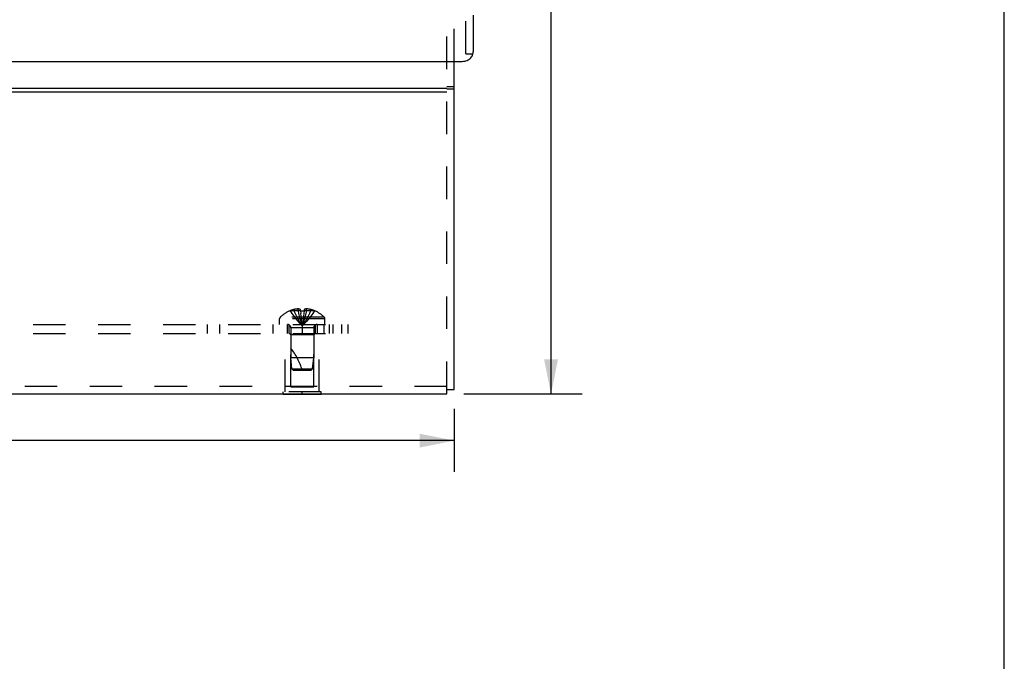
# Model space of a CAD drawing. Header units: inches. Extents: x 0 to 48.6, y 0 to 31.4.
# Tile 10 of 12: x 40.5 to 48.6, y 15.7 to 21. Entities that reach past the tile are written whole.
import ezdxf

# ---------------------------------------------------------------- set-up
doc = ezdxf.new("R2010")
doc.units = ezdxf.units.IN
doc.header["$LTSCALE"] = 2.671429
doc.header["$MEASUREMENT"] = 0
doc.linetypes.add('HIDDEN', pattern=[0.2, 0.1, -0.1])
doc.layers.get('0').update_dxf_attribs({"linetype": 'CONTINUOUS'})
for name, color, linetype in [('DEFAULT_2', 8, 'HIDDEN'), ('DIMENSIONS', 7, 'CONTINUOUS'), ('DOOR_ASSEMBLY', 7, 'CONTINUOUS')]:
    doc.layers.add(name, color=color, linetype=linetype)
doc.styles.get("Standard").update_dxf_attribs({"font": 'arial.ttf'})
doc.dimstyles.new('DIMSTYLE_1', dxfattribs={"dimtxt": 0.214286, "dimasz": 0.285714, "dimexe": 0.09, "dimexo": 0.07, "dimgap": 0.0375, "dimtad": 0, "dimtih": 1, "dimtoh": 1, "dimzin": 4, "dimdsep": 46, "dimtxsty": 'Standard', "dimblk": '_FILLED', "dimblk1": '_FILLED', "dimblk2": '_FILLED', "dimcen": 0.09, "dimazin": 1, "dimtfac": 1, "dimtdec": 3, "dimtofl": 0, "dimtmove": 0, "dimatfit": 3, "dimldrblk": '_FILLED', "dimfxl": 0, "dimtolj": 1, "dimtzin": 4, "dimarcsym": 0})

# ---------------------------------------------------------------- blocks, each defined once
blk = doc.blocks.new('_FILLED')
at = {"color": 0, "linetype": 'ByBlock'}
blk.add_solid([(0, 0), (-1, 0.2), (-1, -0.2)], dxfattribs=at)
blk = doc.blocks.new('*D18')
at = {"layer": 'DIMENSIONS', "color": 2, "linetype": 'Continuous'}
for p, q in [((44.3231, 27.1204), (45.1001, 27.1204)), ((44.8429, 27.1204), (44.8429, 22.731)), ((44.8429, 17.9131), (44.8429, 21.981)), ((44.1268, 17.9131), (45.1001, 17.9131))]:
    blk.add_line(p, q, dxfattribs=at)
at = {"layer": 'DIMENSIONS', "color": 2, "linetype": 'Continuous', "xscale": 0.2857142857, "yscale": 0.2857142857, "zscale": 0.2857142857}
for p, rotation in [((44.8429, 27.1204), 90), ((44.8429, 17.9131), 270)]:
    blk.add_blockref('_FILLED', p, dxfattribs=dict(at, rotation=rotation))
at = {"layer": 'DIMENSIONS', "color": 2, "linetype": 'Continuous', "insert": (44.8429, 22.6239), "char_height": 0.21429, "width": 0.680297, "attachment_point": 2, "line_spacing_factor": 0.9}
blk.add_mtext('9.21\\PREF.', dxfattribs=at)
blk = doc.blocks.new('*D21')
at = {"layer": 'DIMENSIONS', "color": 2, "linetype": 'Continuous'}
for p, q in [((33.2968, 17.7909), (33.2968, 17.2718)), ((44.0468, 17.7909), (44.0468, 17.2718)), ((33.2968, 17.529), (37.6593, 17.529)), ((44.0468, 17.529), (39.6843, 17.529))]:
    blk.add_line(p, q, dxfattribs=at)
at = {"layer": 'DIMENSIONS', "color": 2, "linetype": 'Continuous', "xscale": 0.2857142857, "yscale": 0.2857142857, "zscale": 0.2857142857, "rotation": 180}
blk.add_blockref('_FILLED', (33.2968, 17.529), dxfattribs=at)
at = {"layer": 'DIMENSIONS', "color": 2, "linetype": 'Continuous', "xscale": 0.2857142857, "yscale": 0.2857142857, "zscale": 0.2857142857}
blk.add_blockref('_FILLED', (44.0468, 17.529), dxfattribs=at)
at = {"layer": 'DIMENSIONS', "color": 2, "linetype": 'Continuous', "insert": (38.6718, 17.6361), "char_height": 0.214286, "width": 1.810674, "attachment_point": 2, "line_spacing_factor": 0.9}
blk.add_mtext('10.75 WIDTH', dxfattribs=at)

msp = doc.modelspace()

# ---------------------------------------------------------------- linework, layer by layer
at = {"color": 7, "linetype": 'Continuous'}
for p, q in [((48.5714, 0), (48.5714, 31.4286)), ((44.0468, 20.4385), (43.9868, 20.4385)), ((44.0468, 20.4185), (43.9868, 20.4185)), ((42.6408, 17.9091), (42.6408, 17.9131)), ((42.9528, 17.9091), (42.6408, 17.9091)), ((42.7968, 17.9091), (42.7968, 17.9131)), ((42.9528, 17.9091), (42.9528, 17.9131)), ((43.9868, 17.9509), (44.0468, 17.9509))]:
    msp.add_line(p, q, dxfattribs=at)
at = {"color": 3, "linetype": 'Continuous'}
for p, q in [((44.0468, 17.9509), (44.0468, 20.6481)), ((33.3568, 20.4273), (43.9868, 20.4273)), ((33.3568, 20.3973), (43.9868, 20.3973)), ((33.3568, 17.9131), (43.9868, 17.9131))]:
    msp.add_line(p, q, dxfattribs=at)
at = {"layer": 'DEFAULT_2', "color": 8, "linetype": 'HIDDEN'}
for p, q in [((44.0468, 20.6481), (44.0468, 26.899)), ((43.9868, 17.9131), (43.9868, 21.435)), ((42.6975, 18.5971), (42.6973, 18.5975)), ((42.6985, 18.5975), (42.6975, 18.5971)), ((42.7813, 18.5975), (42.6985, 18.5975)), ((42.7283, 18.5975), (42.7283, 18.6075)), ((42.7619, 18.5975), (42.7619, 18.6124)), ((42.7813, 18.5975), (42.7813, 18.6075)), ((42.7813, 18.5975), (42.7835, 18.575)), ((42.7813, 18.5975), (42.7813, 18.5971)), ((42.7834, 18.5753), (42.7858, 18.5535)), ((42.7858, 18.5538), (42.7883, 18.5326)), ((42.8123, 18.5975), (42.8101, 18.575)), ((42.8123, 18.6075), (42.8123, 18.5975)), ((42.8951, 18.5975), (42.8123, 18.5975)), ((42.8123, 18.5975), (42.8123, 18.5971)), ((42.8317, 18.5975), (42.8317, 18.6124)), ((42.8653, 18.5975), (42.8653, 18.6075)), ((42.8961, 18.5971), (42.8951, 18.5975)), ((42.8963, 18.5975), (42.8961, 18.5971)), ((34.1718, 18.4841), (43.1718, 18.4841)), ((42.014, 18.4841), (42.014, 18.4091)), ((42.1153, 18.4841), (42.1153, 18.4091)), ((42.5549, 18.4841), (42.5549, 18.4091)), ((42.9833, 18.5307), (42.6103, 18.5307)), ((42.6103, 18.4841), (42.6103, 18.5307)), ((42.9771, 18.5452), (42.6165, 18.5452)), ((42.6718, 18.4841), (42.6718, 18.4091)), ((42.6878, 18.4091), (42.6878, 18.4841)), ((42.7882, 18.5328), (42.7909, 18.5123)), ((42.7968, 18.4841), (42.7968, 18.4091)), ((42.9058, 18.4091), (42.9058, 18.4841)), ((42.9218, 18.4091), (42.9218, 18.4841)), ((42.9778, 18.4091), (42.9778, 18.4841)), ((42.9833, 18.4841), (42.9833, 18.5307)), ((43.0178, 18.4841), (43.0178, 18.4091)), ((43.0468, 18.4841), (43.0468, 18.4091)), ((43.1201, 18.4841), (43.1201, 18.4091)), ((43.1718, 18.4841), (43.1718, 18.4091)), ((34.1718, 18.4091), (43.1718, 18.4091)), ((42.6568, 17.9301), (42.6568, 18.4091)), ((42.7018, 18.3991), (42.6918, 18.4091)), ((42.8918, 18.3991), (42.7018, 18.3991)), ((42.7018, 17.9716), (42.7018, 18.3991)), ((42.8908, 18.4559), (42.7028, 18.4559)), ((42.7028, 18.4559), (42.7028, 18.2091)), ((42.8908, 18.4559), (42.8908, 18.2091)), ((42.8918, 18.3991), (42.9018, 18.4091)), ((42.8918, 17.9716), (42.8918, 18.3991)), ((42.9368, 17.9301), (42.9368, 18.4091)), ((42.8908, 18.2091), (42.7028, 18.2091)), ((42.7118, 18.1191), (42.7028, 18.2091)), ((42.8818, 18.1191), (42.8908, 18.2091)), ((42.7118, 18.1191), (42.8818, 18.1191)), ((42.7228, 18.1091), (42.7118, 18.1191)), ((42.7228, 18.1091), (42.8708, 18.1091)), ((42.8708, 18.1091), (42.8818, 18.1191)), ((43.9868, 17.9731), (33.3568, 17.9731)), ((42.9528, 17.9301), (42.6408, 17.9301)), ((42.6408, 17.9131), (42.6408, 17.9301)), ((42.7018, 17.9716), (42.8918, 17.9716)), ((42.7968, 17.9131), (42.7968, 17.9301)), ((42.9528, 17.9131), (42.9528, 17.9301))]:
    msp.add_line(p, q, dxfattribs=at)
for points in [[(42.6975, 18.5971), (42.7112, 18.575), (42.7261, 18.5535), (42.742, 18.5326), (42.7592, 18.5123), (42.7774, 18.4926), (42.7968, 18.4735)], [(42.7619, 18.6124), (42.7577, 18.6121), (42.7535, 18.6118), (42.7493, 18.6113), (42.7451, 18.6107), (42.7409, 18.6101), (42.7367, 18.6093), (42.7325, 18.6085), (42.7283, 18.6075)], [(42.7283, 18.5975), (42.7377, 18.5753), (42.748, 18.5538), (42.759, 18.5328), (42.7708, 18.5124), (42.7834, 18.4927), (42.7968, 18.4735)], [(42.7813, 18.6075), (42.7787, 18.6085), (42.7762, 18.6094), (42.7737, 18.6102), (42.7713, 18.6108), (42.7689, 18.6113), (42.7666, 18.6118), (42.7642, 18.6122), (42.7619, 18.6124)], [(42.7619, 18.5975), (42.7667, 18.5753), (42.7719, 18.5538), (42.7775, 18.5328), (42.7836, 18.5124), (42.79, 18.4927), (42.7968, 18.4735)], [(42.7813, 18.5971), (42.7839, 18.5972), (42.7865, 18.5973), (42.789, 18.5974), (42.7916, 18.5974), (42.7942, 18.5975), (42.7968, 18.5975)], [(42.7968, 18.5975), (42.7994, 18.5975), (42.802, 18.5974), (42.8046, 18.5974), (42.8071, 18.5973), (42.8097, 18.5972), (42.8123, 18.5971)], [(42.8317, 18.5975), (42.8269, 18.5753), (42.8217, 18.5538), (42.8161, 18.5328), (42.81, 18.5124), (42.8036, 18.4927), (42.7968, 18.4735)], [(42.8653, 18.5975), (42.8559, 18.5753), (42.8456, 18.5538), (42.8346, 18.5328), (42.8228, 18.5124), (42.8102, 18.4927), (42.7968, 18.4735)], [(42.8961, 18.5971), (42.8824, 18.575), (42.8675, 18.5535), (42.8516, 18.5326), (42.8344, 18.5123), (42.8162, 18.4926), (42.7968, 18.4735)], [(42.8102, 18.5753), (42.8078, 18.5535), (42.8053, 18.5326), (42.8027, 18.5123), (42.7998, 18.4926), (42.7968, 18.4735)], [(42.8079, 18.5538), (42.8054, 18.5328), (42.8027, 18.5124), (42.7998, 18.4927), (42.7968, 18.4735)], [(42.8317, 18.6124), (42.8294, 18.6122), (42.827, 18.6118), (42.8247, 18.6113), (42.8223, 18.6108), (42.8199, 18.6102), (42.8174, 18.6094), (42.8149, 18.6085), (42.8123, 18.6075)], [(42.8653, 18.6075), (42.8611, 18.6085), (42.8569, 18.6093), (42.8527, 18.6101), (42.8485, 18.6107), (42.8443, 18.6113), (42.8401, 18.6118), (42.8359, 18.6121), (42.8317, 18.6124)], [(42.7909, 18.5124), (42.7938, 18.4927), (42.7968, 18.4735)], [(42.7909, 18.5123), (42.7938, 18.4926), (42.7968, 18.4735)]]:
    msp.add_lwpolyline(points, dxfattribs=at)
for centre, radius, start, end in [((42.7968, 18.3553), 0.2618, 112.36129, 133.5138), ((42.7968, 18.3553), 0.2614, 105.19411, 112.08938), ((42.7968, 18.3553), 0.2614, 67.91062, 74.80589), ((42.7968, 18.3553), 0.2618, 46.4862, 67.63871), ((42.6303, 18.5307), 0.02, 133.5138, 180), ((42.6746, 18.4559), 0.0282, 0, 90), ((42.919, 18.4559), 0.0282, 90, 180), ((42.9633, 18.5307), 0.02, 0, 46.4862), ((42.2516, 17.9389), 0.5712, 17.33536, 37.81376)]:
    msp.add_arc(centre, radius, start, end, dxfattribs=at)
at = {"layer": 'DOOR_ASSEMBLY', "color": 8, "linetype": 'HIDDEN'}
for q in [(44.1431, 27.0304), (44.2031, 20.711)]:
    msp.add_line((44.1431, 20.711), q, dxfattribs=at)
at = {"layer": 'DOOR_ASSEMBLY', "color": 3, "linetype": 'Continuous'}
for p, q in [((44.2031, 21.0291), (44.2031, 20.726)), ((44.2025, 20.7172), (44.2031, 20.726)), ((44.2031, 20.7111), (44.2031, 20.711)), ((33.2306, 20.6481), (44.1131, 20.6481))]:
    msp.add_line(p, q, dxfattribs=at)
msp.add_lwpolyline([(44.1131, 20.6481), (44.1232, 20.6486), (44.1331, 20.65), (44.1428, 20.6525), (44.1521, 20.6558), (44.1609, 20.66), (44.1692, 20.6651), (44.1767, 20.6709), (44.1834, 20.6774), (44.1893, 20.6846), (44.1941, 20.6922), (44.198, 20.7003), (44.2008, 20.7087), (44.2025, 20.7172)], dxfattribs=at)

# ---------------------------------------------------------------- dimensions: what is measured, and where the dimension line sits
at = {"layer": 'DIMENSIONS', "color": 2, "linetype": 'Continuous'}
for base, p1, p2, angle, text, picture, middle in [((44.8429, 17.9131), (44.2531, 27.1204), (44.0568, 17.9131), 270, '<>\\PREF.', '*D18', (44.8429, 22.356)), ((33.2968, 17.529), (44.0468, 17.8609), (33.2968, 17.8609), 180, '<> WIDTH', '*D21', (38.6718, 17.529))]:
    dim = msp.add_linear_dim(base=base, p1=p1, p2=p2, angle=angle, text=text, dimstyle='DIMSTYLE_1', dxfattribs=at)
    dim.commit()
    dim.dimension.update_dxf_attribs({"geometry": picture, "text_midpoint": middle, "dimtype": 160})

doc.saveas('drawing.dxf')
